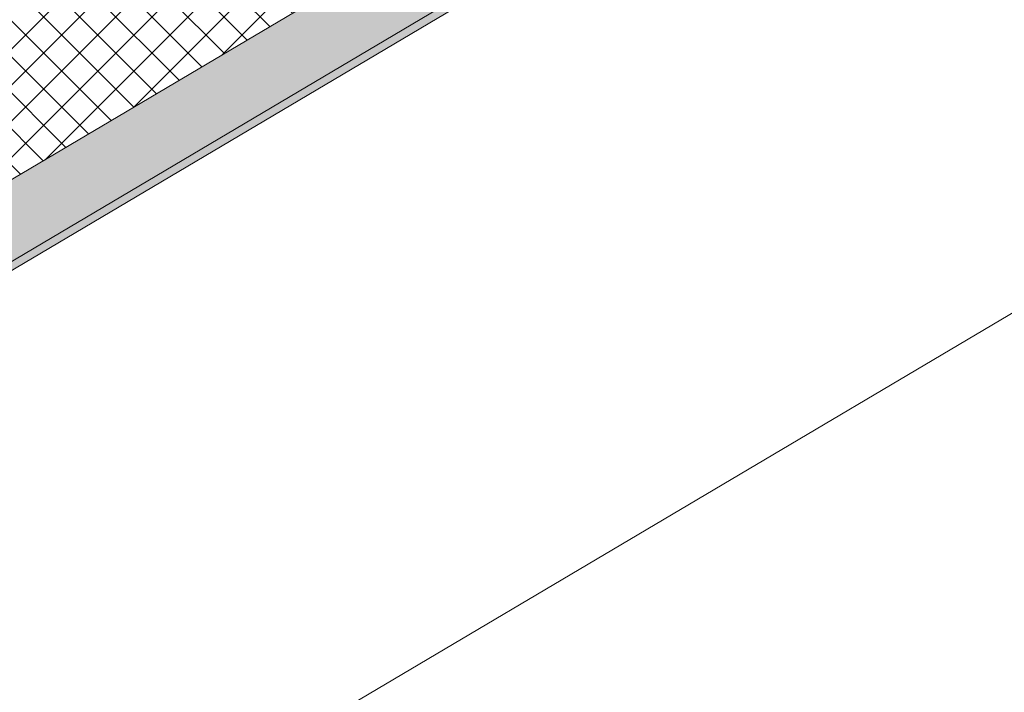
# Model space of a CAD drawing. Header units: millimetres. Extents: x -36631 to 27388, y -24993 to 6945.
# Tile 12 of 64: x -18929 to -17772, y -12780 to -11989. Entities that reach past the tile are written whole.
import ezdxf

# ---------------------------------------------------------------- set-up
doc = ezdxf.new("R2010")
doc.units = ezdxf.units.MM
doc.header["$MEASUREMENT"] = 0
doc.linetypes.add('Wipeout_Contour', pattern=[1000, 0, -1000])
doc.layers.add('12_FAÇ_Façana', color=7, linetype='Continuous')
doc.layers.add('Nuevo_08_E_Envans secs', color=7, linetype='Continuous')
doc.layers.add('12_FAÇ_Façana_Pluma_Nº__102', color=7, linetype='Continuous', lineweight=5, true_color=0xcccccc)
doc.layers.add('12_FAÇ_Façana_Pluma_Nº__174', color=7, linetype='Continuous', lineweight=13, true_color=0xe4ad2c)
doc.layers.add('12_FAÇ_Façana_Pluma_Nº__47', color=7, linetype='Continuous', lineweight=20)
doc.layers.add('12_FAÇ_Façana_Pluma_Nº__7', color=7, linetype='Continuous', lineweight=5)

# ---------------------------------------------------------------- blocks, each defined once
blk = doc.blocks.new('Elem Sección_80_1')
at = {"layer": '12_FAÇ_Façana_Pluma_Nº__102', "linetype": 'Continuous', "lineweight": 0, "true_color": 0xe5e5e5}
for points in [[(-19742, -12652.5), (-19685.8, -12715.4), (-16310.9, -10716.7), (-16367.1, -10653.9), (-17469.2, -11306.6), (-17444.2, -11334.5), (-17747.2, -11513.9), (-17772.1, -11486)], [(-19685.8, -12715.4), (-19679.6, -12722.4), (-16304.7, -10723.7), (-16310.9, -10716.7)]]:
    blk.add_hatch(color=254, dxfattribs=at).paths.add_polyline_path(points)
at = {"layer": '12_FAÇ_Façana_Pluma_Nº__174', "linetype": 'Continuous', "lineweight": 13, "true_color": 0xe4ad2c}
h = blk.add_hatch(dxfattribs=at)
h.set_pattern_fill('SATE_Aislamiento_0001', color=42, style=0, pattern_type=2)
h.set_pattern_definition([(45, (0, 0), (-21.213203, 21.213203), []), (135, (0, 0), (21.213203, 21.213203), [])])
h.paths.add_polyline_path([(-19854.4, -12526.8), (-19742, -12652.5), (-17772.1, -11486), (-17884.5, -11360.2)])
at = {"layer": '12_FAÇ_Façana_Pluma_Nº__47', "color": 7, "linetype": 'Continuous', "lineweight": 20}
blk.add_line((-16304.7, -11470.4), (-19679.6, -13469.1), dxfattribs=at)
at = {"layer": '12_FAÇ_Façana_Pluma_Nº__7', "color": 7, "linetype": 'Continuous', "lineweight": 5}
for p, q in [((-16310.9, -10716.7), (-19685.8, -12715.4)), ((-16304.7, -10723.7), (-19679.6, -12722.4)), ((-17772.1, -11486), (-19742, -12652.5))]:
    blk.add_line(p, q, dxfattribs=at)
blk = doc.blocks.new('Elem Sección_310_1')
at = {"color": 254, "linetype": 'Wipeout_Contour', "lineweight": 0, "ltscale": 86244.318456}
blk.add_wipeout([(-20035.4, -12324.2), (-20031.7, -12328.4), (-16656.7, -10329.8), (-16660.5, -10325.6)], dxfattribs=at).dxf.layer = 'Nuevo_08_E_Envans secs'
at = {"color": 254, "linetype": 'Wipeout_Contour', "lineweight": 0, "ltscale": 86234.169439}
blk.add_wipeout([(-16653, -10334), (-20027.9, -12332.6), (-20019.8, -12341.7), (-16644.8, -10343)], dxfattribs=at).dxf.layer = 'Nuevo_08_E_Envans secs'

msp = doc.modelspace()

# ---------------------------------------------------------------- block references
at = {"layer": '12_FAÇ_Façana', "lineweight": 0}
msp.add_blockref('Elem Sección_80_1', (0, 0), dxfattribs=at)

# ---------------------------------------------------------------- next in the draw order: block references
at = {"layer": 'Nuevo_08_E_Envans secs', "lineweight": 0}
msp.add_blockref('Elem Sección_310_1', (0, 0), dxfattribs=at)

doc.saveas('drawing.dxf')
